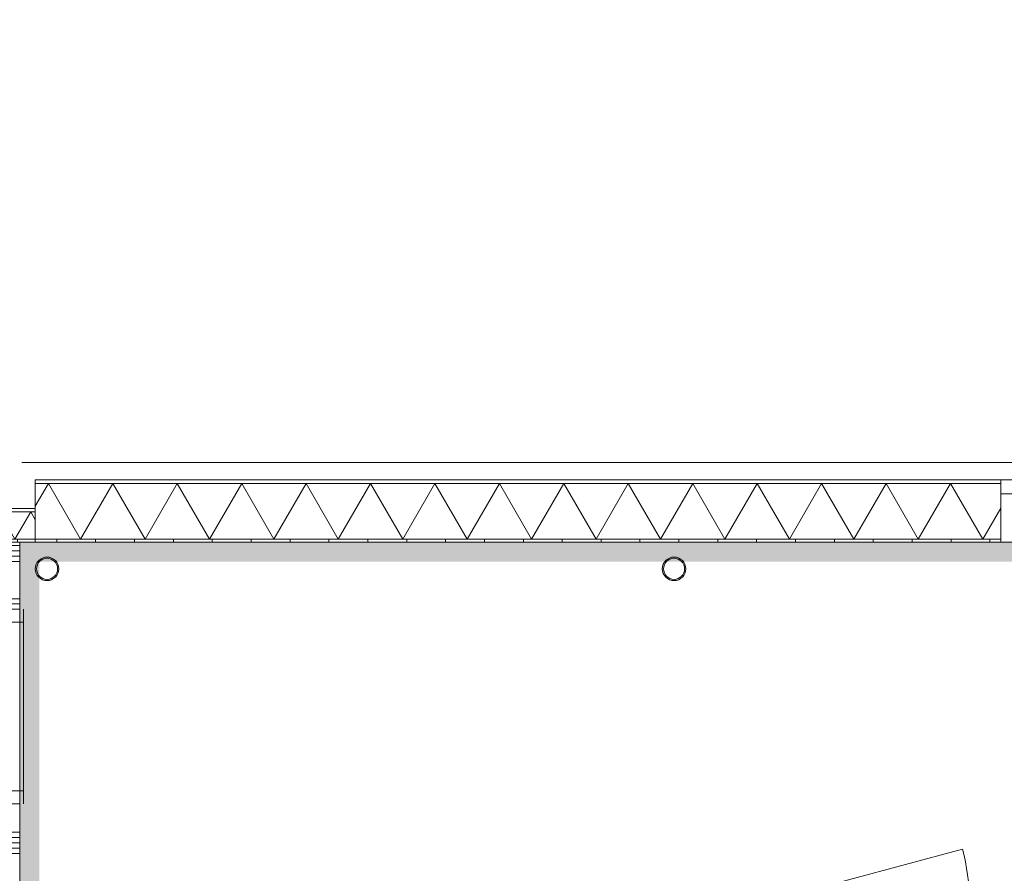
# Model space of a CAD drawing. Header units: millimetres. Extents: x -409 to 257590, y -7786 to 67330.
# Tile 39 of 210: x 30010 to 35074, y 26298 to 30687. Entities that reach past the tile are written whole.
import ezdxf

# ---------------------------------------------------------------- set-up
doc = ezdxf.new("R2010")
doc.units = ezdxf.units.MM
doc.header["$MEASUREMENT"] = 0
doc.linetypes.add('B0702', pattern=[117.37, 78.119999, -39.250001])
for name, color, linetype in [('Info Wandafwerking aanduiding', 7, 'Continuous'), ('Info Wandafwerking aanduiding Doorsnede-arcering', 7, 'Continuous'), ('New_21 Buitenwanden', 7, 'Continuous'), ('New_21 Buitenwanden Doorsnede-arcering', 7, 'Continuous'), ('New_21 Buitenwanden Laagscheidingslijnen', 7, 'Continuous'), ('New_21 Buitenwanden Ramen', 7, 'Continuous'), ('New_22 NC Binnenwanden', 7, 'Continuous'), ('New_22 NC Binnenwanden Deuren', 7, 'Continuous'), ('New_22 NC Binnenwanden Doorsnede-arcering', 7, 'Continuous'), ('New_22 NC Binnenwanden Ramen', 7, 'Continuous'), ('New_23 Vloeren', 7, 'Continuous'), ('New_41 Buitenwandafwerking houten latten', 7, 'Continuous'), ('New_45 Plafonds', 7, 'Continuous'), ('New_Z Ruimtefuncties Zone omranding', 7, 'Continuous'), ('S-COLS-____-OTLN.RVT S', 7, 'Continuous'), ('S-COLS-____-OTLN.RVT S Doorsnede-arcering', 7, 'Continuous')]:
    doc.layers.add(name, color=color, linetype=linetype)
pattern_1 = [(270.0043, (0, 0), (200, 0.0151), [])]

# ---------------------------------------------------------------- blocks, each defined once
blk = doc.blocks.new('Slab_1_2', base_point=(0, 42578.3))
at = {"layer": 'New_23 Vloeren', "color": 1, "linetype": 'Continuous', "lineweight": 0, "flags": 128}
blk.add_lwpolyline([(61760, 28000.2), (49978, 28000.1), (49410, 28000.1), (49035.9, 28000.1), (29909.8, 28000.1), (29909.8, 26310), (25700, 26310), (25700, 28000.1), (25600, 28000.1), (25600, 47486.3)], dxfattribs=at)
blk = doc.blocks.new('*X335')
at = {"layer": 'New_22 NC Binnenwanden Doorsnede-arcering', "color": 254, "linetype": 'Continuous', "lineweight": 0, "true_color": 0xe9ebeb}
for p, q in [((33490.3, 26099.9), (33490.3, 26140)), ((33517.8, 26040), (33517.8, 26140)), ((33545.2, 26040), (33545.2, 26140)), ((33572.6, 26040), (33572.6, 26140)), ((33600.1, 26040), (33600.1, 26140)), ((33790.3, 26040), (33790.3, 26140)), ((33817.8, 26040), (33817.8, 26140)), ((33845.2, 26040), (33845.2, 26140))]:
    blk.add_line(p, q, dxfattribs=at)
blk = doc.blocks.new('*X336')
at = {"layer": 'New_22 NC Binnenwanden Doorsnede-arcering', "color": 254, "linetype": 'Continuous', "lineweight": 0, "true_color": 0xe9ebeb}
for p, q in [((34990.3, 26040), (34990.3, 26140)), ((35017.8, 26040), (35017.8, 26140)), ((35045.2, 26040), (35045.2, 26140)), ((35072.6, 26040), (35072.6, 26140)), ((35100.1, 26040), (35100.1, 26140)), ((35290.3, 26040), (35290.3, 26140)), ((35317.8, 26040), (35317.8, 26140)), ((35345.2, 26040), (35345.2, 26140)), ((35372.6, 26040), (35372.6, 26140)), ((35400.1, 26040), (35400.1, 26140)), ((35590.3, 26040), (35590.3, 26140)), ((35617.8, 26040), (35617.8, 26140)), ((35645.2, 26040), (35645.2, 26140)), ((35672.6, 26040), (35672.6, 26140)), ((35700.1, 26040), (35700.1, 26140)), ((35890.3, 26040), (35890.3, 26140)), ((35917.8, 26040), (35917.8, 26140)), ((35945.2, 26040), (35945.2, 26140)), ((35972.6, 26040), (35972.6, 26140)), ((36000.1, 26040), (36000.1, 26140)), ((36190.3, 26040), (36190.3, 26140)), ((36217.8, 26040), (36217.8, 26140)), ((36245.2, 26040), (36245.2, 26140)), ((36272.6, 26040), (36272.6, 26140)), ((36300.1, 26040), (36300.1, 26140)), ((36490.3, 26040), (36490.3, 26140)), ((36517.8, 26040), (36517.8, 26140)), ((36545.2, 26040), (36545.2, 26140)), ((36572.6, 26040), (36572.6, 26140)), ((36600.1, 26040), (36600.1, 26140)), ((36790.3, 26040), (36790.3, 26140)), ((36817.8, 26040), (36817.8, 26140)), ((36845.2, 26040), (36845.2, 26140)), ((36872.6, 26040), (36872.6, 26140)), ((36900.1, 26040), (36900.1, 26140)), ((37090.3, 26040), (37090.3, 26140)), ((37117.8, 26040), (37117.8, 26140)), ((37145.2, 26040), (37145.2, 26140)), ((37172.6, 26040), (37172.6, 26140)), ((37200.1, 26040), (37200.1, 26140)), ((37390.3, 26040), (37390.3, 26140)), ((37417.8, 26040), (37417.8, 26140)), ((37445.2, 26040), (37445.2, 26140)), ((37472.6, 26040), (37472.6, 26140)), ((37500.1, 26102.1), (37500.1, 26140)), ((37690.3, 26102.5), (37690.3, 26140)), ((37717.8, 26102.5), (37717.8, 26140)), ((37745.2, 26040), (37745.2, 26140)), ((37772.6, 26040), (37772.6, 26140)), ((37800.1, 26040), (37800.1, 26140)), ((37990.3, 26040), (37990.3, 26140)), ((38017.8, 26040), (38017.8, 26140)), ((38045.2, 26040), (38045.2, 26140)), ((38072.6, 26040), (38072.6, 26140)), ((38100.1, 26040), (38100.1, 26140)), ((38290.3, 26040), (38290.3, 26140)), ((38317.8, 26040), (38317.8, 26140)), ((38345.2, 26040), (38345.2, 26140)), ((38372.6, 26040), (38372.6, 26140)), ((38400.1, 26040), (38400.1, 26140)), ((38590.3, 26040), (38590.3, 26140)), ((38617.8, 26040), (38617.8, 26140)), ((38645.2, 26040), (38645.2, 26140)), ((38672.6, 26040), (38672.6, 26140)), ((38700.1, 26040), (38700.1, 26140)), ((38890.3, 26040), (38890.3, 26140)), ((38917.8, 26040), (38917.8, 26140)), ((38945.2, 26040), (38945.2, 26140)), ((38972.6, 26040), (38972.6, 26140)), ((39000.1, 26040), (39000.1, 26140)), ((39190.3, 26040), (39190.3, 26140)), ((39217.8, 26040), (39217.8, 26140)), ((39245.2, 26040), (39245.2, 26140)), ((39272.6, 26040), (39272.6, 26140)), ((39300.1, 26040), (39300.1, 26140)), ((39490.3, 26040), (39490.3, 26140)), ((39517.8, 26040), (39517.8, 26140)), ((39545.2, 26040), (39545.2, 26140)), ((39572.6, 26040), (39572.6, 26140)), ((39600.1, 26040), (39600.1, 26140)), ((39790.3, 26040), (39790.3, 26140)), ((39817.8, 26040), (39817.8, 26140)), ((39845.2, 26040), (39845.2, 26140)), ((39872.6, 26040), (39872.6, 26140)), ((39900.1, 26040), (39900.1, 26140)), ((40090.3, 26040), (40090.3, 26140)), ((40117.8, 26040), (40117.8, 26140)), ((40145.2, 26040), (40145.2, 26140)), ((40172.6, 26040), (40172.6, 26140)), ((40200.1, 26040), (40200.1, 26140)), ((40390.3, 26040), (40390.3, 26140)), ((40417.8, 26040), (40417.8, 26140)), ((40445.2, 26040), (40445.2, 26140)), ((40472.6, 26040), (40472.6, 26140)), ((40500.1, 26040), (40500.1, 26140)), ((40690.3, 26040), (40690.3, 26140)), ((40717.8, 26040), (40717.8, 26140)), ((40745.2, 26040), (40745.2, 26140)), ((40772.6, 26040), (40772.6, 26140)), ((40800.1, 26040), (40800.1, 26140)), ((40990.3, 26040), (40990.3, 26140)), ((41017.8, 26040), (41017.8, 26140)), ((41045.2, 26040), (41045.2, 26140)), ((41072.6, 26040), (41072.6, 26140)), ((41100.1, 26040), (41100.1, 26140)), ((41290.3, 26040), (41290.3, 26140)), ((41317.8, 26040), (41317.8, 26140)), ((41345.2, 26040), (41345.2, 26140)), ((41372.6, 26040), (41372.6, 26140)), ((41400.1, 26040), (41400.1, 26140))]:
    blk.add_line(p, q, dxfattribs=at)
blk = doc.blocks.new('*X337')
at = {"layer": 'New_22 NC Binnenwanden Doorsnede-arcering', "color": 254, "linetype": 'Continuous', "lineweight": 0, "true_color": 0xe9ebeb}
blk.add_line((33490.3, 26040), (33490.3, 26090.5), dxfattribs=at)
blk = doc.blocks.new('*X338')
at = {"layer": 'New_22 NC Binnenwanden Doorsnede-arcering', "color": 254, "linetype": 'Continuous', "lineweight": 0, "true_color": 0xe9ebeb}
for p, q in [((37500.1, 26040), (37500.1, 26094.1)), ((37690.3, 26040), (37690.3, 26094.5)), ((37717.8, 26040), (37717.8, 26094.5))]:
    blk.add_line(p, q, dxfattribs=at)
blk = doc.blocks.new('*X339')
at = {"layer": 'New_22 NC Binnenwanden Doorsnede-arcering', "color": 254, "linetype": 'Continuous', "lineweight": 0, "true_color": 0xe9ebeb}
for p, q in [((33217.8, 26132.3), (33217.8, 26140)), ((33245.2, 26104.8), (33245.2, 26140)), ((33272.6, 26102.5), (33272.6, 26140)), ((33300.1, 26102.5), (33300.1, 26140))]:
    blk.add_line(p, q, dxfattribs=at)
blk = doc.blocks.new('*X340')
at = {"layer": 'New_22 NC Binnenwanden Doorsnede-arcering', "color": 254, "linetype": 'Continuous', "lineweight": 0, "true_color": 0xe9ebeb}
for p, q in [((33272.6, 26077.4), (33272.6, 26094.5)), ((33300.1, 26050), (33300.1, 26094.5))]:
    blk.add_line(p, q, dxfattribs=at)
blk = doc.blocks.new('D1 22_5')
at = {"layer": 'New_22 NC Binnenwanden Deuren', "color": 1, "linetype": 'Continuous', "lineweight": 0}
for q in [(-481.8, 267.6), (-517, 0)]:
    blk.add_line((517, 0), q, dxfattribs=at)
at = {"layer": 'New_22 NC Binnenwanden Deuren', "color": 7, "linetype": 'Continuous', "lineweight": 0}
for p, q in [((-517, -14), (-517, -114)), ((-517, -14), (-517, -114)), ((517, -14), (517, -114)), ((517, -14), (517, -114))]:
    blk.add_line(p, q, dxfattribs=at)
at = {"layer": 'New_22 NC Binnenwanden Deuren', "color": 1, "linetype": 'Continuous', "lineweight": 0}
blk.add_arc((517, 0), 1034, 165, 180, dxfattribs=at)
blk = doc.blocks.new('*X342')
at = {"layer": 'New_22 NC Binnenwanden Doorsnede-arcering', "color": 254, "linetype": 'Continuous', "lineweight": 0, "true_color": 0xe9ebeb}
for p, q in [((33217.8, 26040), (33217.8, 26132.3)), ((33245.2, 26040), (33245.2, 26104.8))]:
    blk.add_line(p, q, dxfattribs=at)
blk = doc.blocks.new('*X343')
at = {"layer": 'New_22 NC Binnenwanden Doorsnede-arcering', "color": 254, "linetype": 'Continuous', "lineweight": 0, "true_color": 0xe9ebeb}
for p, q in [((33272.6, 26040), (33272.6, 26077.4)), ((33300.1, 26040), (33300.1, 26050))]:
    blk.add_line(p, q, dxfattribs=at)
blk = doc.blocks.new('Wall_68_2', base_point=(33210, 26140))
at = {"layer": 'New_22 NC Binnenwanden', "color": 8, "linetype": 'Continuous', "lineweight": 0, "true_color": 0x778488}
for p, q in [((33860, 26140), (33860, 26040)), ((34894, 26140), (34894, 26040))]:
    blk.add_line(p, q, dxfattribs=at)
at = {"layer": 'New_22 NC Binnenwanden', "color": 8, "linetype": 'Continuous', "lineweight": 0, "true_color": 0x778488, "flags": 128}
for points in [[(33860, 26140), (33210, 26140)], [(33210, 26140), (33210, 26040)], [(41420, 26140), (34894, 26140)], [(41420, 26140), (41420, 26040)], [(33310, 26040), (33492, 26040)], [(33500, 26040), (33860, 26040)], [(34894, 26040), (37310, 26040)], [(37410, 26040), (37485, 26040)], [(37493, 26040), (37727, 26040)], [(37735, 26040), (37975, 26040)], [(38075, 26040), (41420, 26040)]]:
    blk.add_lwpolyline(points, dxfattribs=at)
at = {"layer": 'New_22 NC Binnenwanden', "color": 8, "lineweight": 0, "true_color": 0x778488}
for name in ['*X339', '*X342', '*X335', '*X336', '*X340', '*X337', '*X338', '*X343']:
    blk.add_blockref(name, (0, 0), dxfattribs=at)
at = {"layer": 'New_22 NC Binnenwanden Deuren', "color": 1, "linetype": 'Continuous', "lineweight": 0, "xscale": -1, "zscale": 1000, "rotation": 359.999863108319}
blk.add_blockref('D1 22_5', (34377, 26154), dxfattribs=at)
blk = doc.blocks.new('*X1025')
at = {"layer": 'New_22 NC Binnenwanden Doorsnede-arcering', "color": 254, "linetype": 'Continuous', "lineweight": 0, "true_color": 0xe9ebeb}
for p, q in [((29910, 24354.9), (29957.6, 24354.9)), ((29910, 24327.4), (29957.6, 24327.4)), ((29957.6, 24354.9), (30010, 24354.9)), ((29957.6, 24327.4), (30010, 24327.4))]:
    blk.add_line(p, q, dxfattribs=at)
blk = doc.blocks.new('*X1026')
at = {"layer": 'New_22 NC Binnenwanden Doorsnede-arcering', "color": 254, "linetype": 'Continuous', "lineweight": 0, "true_color": 0xe9ebeb}
for p, q in [((29910, 26100), (29957.6, 26100)), ((29957.6, 26100), (30010, 26100)), ((29910, 25909.7), (29957.6, 25909.7)), ((29910, 25882.3), (29957.6, 25882.3)), ((29957.6, 25909.7), (30010, 25909.7)), ((29957.6, 25882.3), (30010, 25882.3)), ((29910, 25854.9), (29957.6, 25854.9)), ((29910, 25827.4), (29957.6, 25827.4)), ((29957.6, 25854.9), (30010, 25854.9)), ((29957.6, 25827.4), (30010, 25827.4)), ((29910, 25800), (29957.6, 25800)), ((29957.6, 25800), (30010, 25800))]:
    blk.add_line(p, q, dxfattribs=at)
blk = doc.blocks.new('*X1027')
at = {"layer": 'New_22 NC Binnenwanden Doorsnede-arcering', "color": 254, "linetype": 'Continuous', "lineweight": 0, "true_color": 0xe9ebeb}
for p, q in [((29910, 26509.7), (29957.6, 26509.7)), ((29957.6, 26509.7), (30010, 26509.7)), ((29910, 26482.3), (29957.6, 26482.3)), ((29910, 26454.9), (29957.6, 26454.9)), ((29957.6, 26482.3), (30010, 26482.3)), ((29957.6, 26454.9), (30010, 26454.9)), ((29910, 26427.4), (29957.6, 26427.4)), ((29910, 26400), (29957.6, 26400)), ((29957.6, 26427.4), (30010, 26427.4)), ((29957.6, 26400), (30010, 26400)), ((29910, 26209.7), (29957.6, 26209.7)), ((29910, 26182.3), (29957.6, 26182.3)), ((29957.6, 26209.7), (30010, 26209.7)), ((29957.6, 26182.3), (30010, 26182.3)), ((29910, 26154.9), (29957.6, 26154.9)), ((29957.6, 26154.9), (30010, 26154.9))]:
    blk.add_line(p, q, dxfattribs=at)
blk = doc.blocks.new('*X1028')
at = {"layer": 'New_22 NC Binnenwanden Doorsnede-arcering', "color": 254, "linetype": 'Continuous', "lineweight": 0, "true_color": 0xe9ebeb}
for p, q in [((29910, 27982.3), (29957.6, 27982.3)), ((29910, 27954.9), (29957.6, 27954.9)), ((29957.6, 27982.3), (30010, 27982.3)), ((29957.6, 27954.9), (30010, 27954.9)), ((29910, 27927.4), (29957.6, 27927.4)), ((29957.6, 27927.4), (30010, 27927.4)), ((29910, 27900), (29957.6, 27900)), ((29957.6, 27900), (30010, 27900)), ((29910, 27709.7), (29957.6, 27709.7)), ((29957.6, 27709.7), (30010, 27709.7)), ((29910, 27682.3), (29957.6, 27682.3)), ((29957.6, 27682.3), (30010, 27682.3))]:
    blk.add_line(p, q, dxfattribs=at)
blk = doc.blocks.new('R1 22_8')
at = {"layer": 'New_22 NC Binnenwanden Ramen', "color": 1, "linetype": 'Continuous', "lineweight": 0}
for p, q in [((-500, 0), (-433, 0)), ((-433, 0), (-433, -139)), ((-433, 0), (433, 0)), ((433, -139), (433, 0)), ((433, 0), (500, 0)), ((-433, -139), (-500, -139)), ((433, -139), (-433, -139)), ((500, -139), (433, -139))]:
    blk.add_line(p, q, dxfattribs=at)
at = {"layer": 'New_22 NC Binnenwanden Ramen', "color": 9, "linetype": 'Continuous', "lineweight": 0}
for p, q in [((-500, -19), (500, -19)), ((-500, -119), (500, -119))]:
    blk.add_line(p, q, dxfattribs=at)
at = {"layer": 'New_22 NC Binnenwanden Ramen', "color": 7, "linetype": 'Continuous', "lineweight": 0}
for p, q in [((-500, -119), (-500, -19)), ((-500, -119), (-500, -19)), ((500, -119), (500, -19)), ((500, -119), (500, -19))]:
    blk.add_line(p, q, dxfattribs=at)
blk = doc.blocks.new('D1 22_12')
at = {"layer": 'New_22 NC Binnenwanden Deuren', "color": 1, "linetype": 'Continuous', "lineweight": 0}
for q in [(-668.1, 371.1), (-717, 0)]:
    blk.add_line((717, 0), q, dxfattribs=at)
at = {"layer": 'New_22 NC Binnenwanden Deuren', "color": 7, "linetype": 'Continuous', "lineweight": 0}
for p, q in [((-717, -14), (-717, -114)), ((-717, -14), (-717, -114)), ((717, -14), (717, -114)), ((717, -14), (717, -114))]:
    blk.add_line(p, q, dxfattribs=at)
at = {"layer": 'New_22 NC Binnenwanden Deuren', "color": 1, "linetype": 'Continuous', "lineweight": 0}
blk.add_arc((717, 0), 1434, 165, 180, dxfattribs=at)
blk = doc.blocks.new('*X1031')
at = {"layer": 'New_22 NC Binnenwanden Doorsnede-arcering', "color": 254, "linetype": 'Continuous', "lineweight": 0, "true_color": 0xe9ebeb}
for p, q in [((29910, 26127.4), (29957.6, 26127.4)), ((29957.6, 26127.4), (30010, 26127.4))]:
    blk.add_line(p, q, dxfattribs=at)
blk = doc.blocks.new('Wall_252_2', base_point=(30010, 24315))
at = {"layer": 'New_22 NC Binnenwanden', "color": 8, "linetype": 'Continuous', "lineweight": 0, "true_color": 0x778488}
for p, q in [((29910, 27655.1), (30010, 27655.1)), ((29910, 26655.1), (30010, 26655.1)), ((29910, 25799), (30010, 25799)), ((29910, 24365), (30010, 24365))]:
    blk.add_line(p, q, dxfattribs=at)
at = {"layer": 'New_22 NC Binnenwanden', "color": 8, "linetype": 'Continuous', "lineweight": 0, "true_color": 0x778488, "flags": 128}
for points in [[(30010, 28000.2), (29910, 28000.2)], [(29910, 28000.2), (29910, 27655.1)], [(30010, 27655.1), (30010, 28000.2)], [(29910, 26655.1), (29910, 26140)], [(30010, 26140), (30010, 26655.1)], [(29910, 26120), (29910, 25799)], [(30010, 25799), (30010, 26120)], [(29910, 24365), (29910, 24315)], [(30010, 24315), (30010, 24365)], [(30010, 24315), (29910, 24315)]]:
    blk.add_lwpolyline(points, dxfattribs=at)
at = {"layer": 'New_45 Plafonds', "color": 8, "linetype": 'Continuous', "lineweight": 0, "true_color": 0x778488}
for p, q in [((29910, 26140), (29910, 26120)), ((30010, 26120), (30010, 26140))]:
    blk.add_line(p, q, dxfattribs=at)
at = {"layer": 'New_22 NC Binnenwanden', "color": 8, "lineweight": 0, "true_color": 0x778488}
for name in ['*X1028', '*X1027', '*X1031', '*X1026', '*X1025']:
    blk.add_blockref(name, (0, 0), dxfattribs=at)
at = {"layer": 'New_22 NC Binnenwanden Deuren', "color": 1, "linetype": 'Continuous', "lineweight": 0, "xscale": -1, "zscale": 1000, "rotation": 90}
blk.add_blockref('D1 22_12', (29896, 25082), dxfattribs=at)
at = {"layer": 'New_22 NC Binnenwanden Ramen', "color": 1, "linetype": 'Continuous', "lineweight": 0, "xscale": -1, "zscale": 1000, "rotation": 270}
blk.add_blockref('R1 22_8', (30029, 27155.1), dxfattribs=at)
blk = doc.blocks.new('Curtain Wall_65_2')
at = {"layer": 'New_41 Buitenwandafwerking houten latten', "color": 1, "linetype": 'Continuous', "lineweight": 0}
for p, q in [((30120.2, 28409.6), (30020.2, 28409.6)), ((30220.2, 28409.6), (30120.2, 28409.6)), ((30320.2, 28409.6), (30220.2, 28409.6)), ((30365.2, 28409.6), (30320.2, 28409.6)), ((30465.2, 28409.6), (30365.2, 28409.6)), ((30565.2, 28409.6), (30465.2, 28409.6)), ((30665.2, 28409.6), (30565.2, 28409.6)), ((30710.2, 28409.6), (30665.2, 28409.6)), ((30810.2, 28409.6), (30710.2, 28409.6)), ((30910.2, 28409.6), (30810.2, 28409.6)), ((31010.2, 28409.6), (30910.2, 28409.6)), ((31055.2, 28409.6), (31010.2, 28409.6)), ((31155.2, 28409.6), (31055.2, 28409.6)), ((31255.2, 28409.6), (31155.2, 28409.6)), ((31355.2, 28409.6), (31255.2, 28409.6)), ((31400.2, 28409.6), (31355.2, 28409.6)), ((31500.2, 28409.6), (31400.2, 28409.6)), ((31600.2, 28409.6), (31500.2, 28409.6)), ((31700.2, 28409.6), (31600.2, 28409.6)), ((31745.2, 28409.6), (31700.2, 28409.6)), ((31845.2, 28409.6), (31745.2, 28409.6)), ((31945.2, 28409.6), (31845.2, 28409.6)), ((32045.2, 28409.6), (31945.2, 28409.6)), ((32090.2, 28409.6), (32045.2, 28409.6)), ((32190.2, 28409.6), (32090.2, 28409.6)), ((32290.2, 28409.6), (32190.2, 28409.6)), ((32390.2, 28409.6), (32290.2, 28409.6)), ((32435.2, 28409.6), (32390.2, 28409.6)), ((32535.2, 28409.6), (32435.2, 28409.6)), ((32635.2, 28409.6), (32535.2, 28409.6)), ((32735.2, 28409.6), (32635.2, 28409.6)), ((32780.2, 28409.6), (32735.2, 28409.6)), ((32880.2, 28409.6), (32780.2, 28409.6)), ((32980.2, 28409.6), (32880.2, 28409.6)), ((33080.2, 28409.6), (32980.2, 28409.6)), ((33125.2, 28409.6), (33080.2, 28409.6)), ((33225.2, 28409.6), (33125.2, 28409.6)), ((33325.2, 28409.6), (33225.2, 28409.6)), ((33425.2, 28409.6), (33325.2, 28409.6)), ((33470.2, 28409.6), (33425.2, 28409.6)), ((33570.2, 28409.6), (33470.2, 28409.6)), ((33670.2, 28409.6), (33570.2, 28409.6)), ((33770.2, 28409.6), (33670.2, 28409.6)), ((33815.2, 28409.6), (33770.2, 28409.6)), ((33915.2, 28409.6), (33815.2, 28409.6)), ((34015.2, 28409.6), (33915.2, 28409.6)), ((34115.2, 28409.6), (34015.2, 28409.6)), ((34160.2, 28409.6), (34115.2, 28409.6)), ((34260.2, 28409.6), (34160.2, 28409.6)), ((34360.2, 28409.6), (34260.2, 28409.6)), ((34460.2, 28409.6), (34360.2, 28409.6)), ((34505.2, 28409.6), (34460.2, 28409.6)), ((34605.2, 28409.6), (34505.2, 28409.6)), ((34705.2, 28409.6), (34605.2, 28409.6)), ((34805.2, 28409.6), (34705.2, 28409.6)), ((34850.2, 28409.6), (34805.2, 28409.6)), ((34950.2, 28409.6), (34850.2, 28409.6)), ((35050.2, 28409.6), (34950.2, 28409.6))]:
    blk.add_line(p, q, dxfattribs=at)
at = {"layer": 'New_41 Buitenwandafwerking houten latten', "color": 253, "linetype": 'B0702', "lineweight": 0, "true_color": 0x99a3a6, "flags": 128}
blk.add_lwpolyline([(35050.2, 28409.6), (34950.2, 28409.6), (34850.2, 28409.6), (34805.2, 28409.6), (34705.2, 28409.6), (34605.2, 28409.6), (34505.2, 28409.6), (34460.2, 28409.6), (34360.2, 28409.6), (34260.2, 28409.6), (34160.2, 28409.6), (34115.2, 28409.6), (34015.2, 28409.6), (33915.2, 28409.6), (33815.2, 28409.6), (33770.2, 28409.6), (33670.2, 28409.6), (33570.2, 28409.6), (33470.2, 28409.6), (33425.2, 28409.6), (33325.2, 28409.6), (33225.2, 28409.6), (33125.2, 28409.6), (33080.2, 28409.6), (32980.2, 28409.6), (32880.2, 28409.6), (32780.2, 28409.6), (32735.2, 28409.6), (32635.2, 28409.6), (32535.2, 28409.6), (32435.2, 28409.6), (32390.2, 28409.6), (32290.2, 28409.6), (32190.2, 28409.6), (32090.2, 28409.6), (32045.2, 28409.6), (31945.2, 28409.6), (31845.2, 28409.6), (31745.2, 28409.6), (31700.2, 28409.6), (31600.2, 28409.6), (31500.2, 28409.6), (31400.2, 28409.6), (31355.2, 28409.6), (31255.2, 28409.6), (31155.2, 28409.6), (31055.2, 28409.6), (31010.2, 28409.6), (30910.2, 28409.6), (30810.2, 28409.6), (30710.2, 28409.6), (30665.2, 28409.6), (30565.2, 28409.6), (30465.2, 28409.6), (30365.2, 28409.6), (30320.2, 28409.6), (30220.2, 28409.6), (30120.2, 28409.6), (30020.2, 28409.6)], dxfattribs=at)
at = {"layer": 'New_41 Buitenwandafwerking houten latten', "color": 1, "linetype": 'Continuous', "lineweight": 0, "flags": 128}
blk.add_lwpolyline([(35640.2, 28409.6), (35540.2, 28409.6), (35495.2, 28409.6), (35395.2, 28409.6), (35295.2, 28409.6), (35195.2, 28409.6), (35150.2, 28409.6), (35050.2, 28409.6)], dxfattribs=at)
blk = doc.blocks.new('Wall_449_2', base_point=(61760, 28000.6))
at = {"layer": 'Info Wandafwerking aanduiding Doorsnede-arcering', "linetype": 'Continuous', "lineweight": 0}
for points in [[(30010, 28000.6), (30110, 27900.6), (30110, 28000.6)], [(30010, 27900.6), (30110, 27900.6), (30010, 28000.6)], [(61660, 28000.6), (30110, 28000.6), (30110, 27900.6), (61660, 27900.6)]]:
    blk.add_hatch(color=1, dxfattribs=at).paths.add_polyline_path(points)
at = {"layer": 'Info Wandafwerking aanduiding', "color": 9, "linetype": 'Continuous', "lineweight": 0, "flags": 128}
blk.add_lwpolyline([(30010, 28000.6), (30010, 27900.6)], dxfattribs=at)
blk = doc.blocks.new('Wall_450_2', base_point=(30010, 28000.6))
at = {"layer": 'Info Wandafwerking aanduiding Doorsnede-arcering', "linetype": 'Continuous', "lineweight": 0}
blk.add_hatch(color=1, dxfattribs=at).paths.add_polyline_path([(30010, 27900.6), (30010, 25799), (30110, 25799), (30110, 27900.6)])
at = {"layer": 'Info Wandafwerking aanduiding', "color": 9, "linetype": 'Continuous', "lineweight": 0, "flags": 128}
blk.add_lwpolyline([(30110, 25799), (30010, 25799)], dxfattribs=at)
blk = doc.blocks.new('Column_14_2', base_point=(33375.5, 27863))
at = {"layer": 'S-COLS-____-OTLN.RVT S Doorsnede-arcering', "linetype": 'Continuous', "lineweight": 0, "true_color": 0x778488}
h = blk.add_hatch(color=8, dxfattribs=at)
h.paths.add_polyline_path([(33375.5, 27923.5, 1), (33375.5, 27802.5, 1)])
h.paths.add_polyline_path([(33375.5, 27917.2, -1), (33375.5, 27808.8, -1)], flags=0)
at = {"layer": 'S-COLS-____-OTLN.RVT S', "color": 9, "linetype": 'Continuous', "lineweight": 0, "flags": 128}
for points in [[(33375.5, 27923.5, 1), (33375.5, 27802.5, 1)], [(33375.5, 27917.2, -1), (33375.5, 27808.8, -1)]]:
    blk.add_lwpolyline(points, format="xyb", close=True, dxfattribs=at)
blk = doc.blocks.new('Column_17_2', base_point=(30150.5, 27863))
at = {"layer": 'S-COLS-____-OTLN.RVT S Doorsnede-arcering', "linetype": 'Continuous', "lineweight": 0, "true_color": 0x778488}
h = blk.add_hatch(color=8, dxfattribs=at)
h.paths.add_polyline_path([(30150.5, 27923.5, 1), (30150.5, 27802.5, 1)])
h.paths.add_polyline_path([(30150.5, 27917.2, -1), (30150.5, 27808.8, -1)], flags=0)
at = {"layer": 'S-COLS-____-OTLN.RVT S', "color": 9, "linetype": 'Continuous', "lineweight": 0, "flags": 128}
for points in [[(30150.5, 27923.5, 1), (30150.5, 27802.5, 1)], [(30150.5, 27917.2, -1), (30150.5, 27808.8, -1)]]:
    blk.add_lwpolyline(points, format="xyb", close=True, dxfattribs=at)
blk = doc.blocks.new('*X2178')
at = {"layer": 'New_21 Buitenwanden Doorsnede-arcering', "linetype": 'Continuous', "lineweight": 0, "true_color": 0xe9ebeb}
for points in [[(25799.3, 28155.2), (25700, 28155.2), (25700, 28155.1), (25799.3, 28155.1)], [(25949.3, 28155.3), (25949.3, 28155.2), (26099.3, 28155.2), (26099.3, 28155.3)]]:
    blk.add_hatch(color=254, dxfattribs=at).paths.add_polyline_path(points)
blk = doc.blocks.new('*X2179')
at = {"layer": 'New_21 Buitenwanden Doorsnede-arcering', "linetype": 'Continuous', "lineweight": 0, "true_color": 0xe9ebeb}
for points in [[(29549.3, 28155.4), (29699.3, 28155.4), (29699.3, 28155.5), (29549.3, 28155.5)], [(29849.3, 28155.5), (29849.3, 28155.4), (29999.3, 28155.5), (29999.3, 28155.6)]]:
    blk.add_hatch(color=254, dxfattribs=at).paths.add_polyline_path(points)
blk = doc.blocks.new('*X2180')
at = {"layer": 'New_21 Buitenwanden Doorsnede-arcering', "linetype": 'Continuous', "lineweight": 0, "true_color": 0xe9ebeb}
for points in [[(25700, 28015), (25799.3, 28015), (25799.3, 28015.1), (25700, 28015.1)], [(26099.3, 28015.2), (25949.3, 28015.2), (25949.3, 28015.1), (26099.3, 28015.1)]]:
    blk.add_hatch(color=254, dxfattribs=at).paths.add_polyline_path(points)
blk = doc.blocks.new('*X2181')
at = {"layer": 'New_21 Buitenwanden Doorsnede-arcering', "linetype": 'Continuous', "lineweight": 0, "true_color": 0xe9ebeb}
for points in [[(29699.3, 28015.4), (29549.3, 28015.4), (29549.3, 28015.3), (29699.3, 28015.3)], [(29999.3, 28015.5), (29849.3, 28015.4), (29849.3, 28015.3), (29999.3, 28015.4)]]:
    blk.add_hatch(color=254, dxfattribs=at).paths.add_polyline_path(points)
blk = doc.blocks.new('*X2182')
at = {"layer": 'New_21 Buitenwanden Doorsnede-arcering', "color": 254, "linetype": 'Continuous', "lineweight": 0, "true_color": 0xe9ebeb}
for p, q in [((25701.5, 28155.1), (25700, 28152.5)), ((25701.5, 28155.1), (25782.4, 28015.1)), ((25863.2, 28155.1), (25782.4, 28015.1)), ((25863.2, 28155.1), (25944, 28015.2)), ((26024.8, 28155.2), (25944, 28015.2)), ((26024.8, 28155.2), (26105.7, 28015.2)), ((26110, 28022.7), (26105.7, 28015.2))]:
    blk.add_line(p, q, dxfattribs=at)
blk = doc.blocks.new('*X2183')
at = {"layer": 'New_21 Buitenwanden Doorsnede-arcering', "color": 254, "linetype": 'Continuous', "lineweight": 0, "true_color": 0xe9ebeb}
for p, q in [((29581.3, 28155.4), (29530, 28066.5)), ((29581.3, 28155.4), (29662.1, 28015.4)), ((29743, 28155.4), (29662.1, 28015.4)), ((29743, 28155.4), (29823.8, 28015.4)), ((29904.6, 28155.4), (29823.8, 28015.4)), ((29904.6, 28155.4), (29985.5, 28015.5)), ((30066.3, 28155.5), (29985.5, 28015.5)), ((30066.3, 28155.5), (30089.8, 28114.7))]:
    blk.add_line(p, q, dxfattribs=at)
blk = doc.blocks.new('R rechthoekige opening 22_4')
at = {"layer": 'New_21 Buitenwanden Ramen', "color": 9, "linetype": 'Continuous', "lineweight": 0}
for p, q in [((-1710, 173.2), (1710, 173.2)), ((-1710, 155.1), (-1710, 173.2)), ((1710, 155.1), (1710, 173.2)), ((-1710, 15), (-1710, 15.1)), ((-1710, 0), (1710, 0)), ((1710, 15), (1710, 15.1))]:
    blk.add_line(p, q, dxfattribs=at)
at = {"layer": 'New_21 Buitenwanden Ramen', "color": 1, "linetype": 'Continuous', "lineweight": 0}
for p, q in [((-1710, 15.1), (-1710, 155.1)), ((1710, 15.1), (1710, 155.1)), ((-1710, 0), (-1710, 15)), ((1710, 0), (1710, 15))]:
    blk.add_line(p, q, dxfattribs=at)
blk = doc.blocks.new('Wall_491_2', base_point=(30089.8, 28000.4))
at = {"layer": 'New_21 Buitenwanden Doorsnede-arcering', "linetype": 'Continuous', "lineweight": 0, "true_color": 0xe9ebeb}
h = blk.add_hatch(dxfattribs=at)
h.set_pattern_fill('930_Lijnen_vert_200_0002', color=254, style=0, pattern_type=2)
h.set_pattern_definition(pattern_1)
h.paths.add_polyline_path([(26110, 28015.1), (25700, 28015), (25700, 28000), (26110, 28000.1)])
h = blk.add_hatch(dxfattribs=at)
h.set_pattern_fill('930_Lijnen_vert_200_0002', color=254, style=0, pattern_type=2)
h.set_pattern_definition(pattern_1)
h.paths.add_polyline_path([(29530, 28015.3), (29530, 28000.3), (30089.8, 28000.4), (30089.8, 28015.4)])
at = {"layer": 'New_21 Buitenwanden', "color": 8, "linetype": 'Continuous', "lineweight": 0, "true_color": 0x778488}
for p, q in [((26110, 28155.2), (26110, 28173.3)), ((29530, 28155.4), (29530, 28173.5)), ((26110, 28015.2), (26110, 28155.2)), ((29530, 28015.4), (29530, 28155.4)), ((26110, 28015.1), (26110, 28015.2)), ((26110, 28000.1), (26110, 28015.1)), ((29530, 28015.3), (29530, 28015.4)), ((29530, 28000.3), (29530, 28015.3))]:
    blk.add_line(p, q, dxfattribs=at)
at = {"layer": 'New_21 Buitenwanden', "color": 8, "linetype": 'Continuous', "lineweight": 0, "true_color": 0x778488, "flags": 128}
for points in [[(26110, 28173.3), (25700, 28173.2)], [(30089.8, 28173.6), (29530, 28173.5)], [(30089.8, 28173.6), (30089.8, 28155.6)], [(30089.8, 28155.6), (30089.8, 28155.5)], [(30089.8, 28155.5), (30089.8, 28015.5)], [(30089.8, 28015.5), (30089.8, 28015.4)], [(30089.8, 28015.4), (30089.8, 28000.4)], [(25700, 28000), (26110, 28000.1)], [(29530, 28000.3), (30089.8, 28000.4)]]:
    blk.add_lwpolyline(points, dxfattribs=at)
at = {"layer": 'New_21 Buitenwanden Laagscheidingslijnen', "color": 8, "linetype": 'Continuous', "lineweight": 0, "true_color": 0x778488}
for p, q in [((26110, 28155.3), (25700, 28155.2)), ((26110, 28155.2), (25700, 28155.1)), ((30089.8, 28155.6), (29530, 28155.5)), ((30089.8, 28155.5), (29530, 28155.4)), ((25700, 28015.1), (26110, 28015.2)), ((25700, 28015), (26110, 28015.1)), ((29530, 28015.4), (30089.8, 28015.5)), ((29530, 28015.3), (30089.8, 28015.4))]:
    blk.add_line(p, q, dxfattribs=at)
at = {"layer": 'New_21 Buitenwanden', "color": 8, "lineweight": 0, "true_color": 0x778488}
for name in ['*X2178', '*X2182', '*X2183', '*X2179', '*X2180', '*X2181']:
    blk.add_blockref(name, (0, 0), dxfattribs=at)
at = {"layer": 'New_21 Buitenwanden Ramen', "color": 1, "linetype": 'Continuous', "lineweight": 0, "xscale": -0.9999999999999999, "zscale": 1000, "rotation": 0.004316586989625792}
blk.add_blockref('R rechthoekige opening 22_4', (27820, 28000.2), dxfattribs=at)
blk = doc.blocks.new('*X2304')
at = {"layer": 'New_21 Buitenwanden Doorsnede-arcering', "linetype": 'Continuous', "lineweight": 0, "true_color": 0xe9ebeb}
for points in [[(30151.4, 28302.2), (30151.4, 28302.1), (30301.4, 28302.1), (30301.4, 28302.2)], [(30451.4, 28302.2), (30451.4, 28302.1), (30601.4, 28302.1), (30601.4, 28302.2)], [(30751.4, 28302.2), (30751.4, 28302.1), (30901.4, 28302.1), (30901.4, 28302.2)], [(31051.4, 28302.2), (31051.4, 28302.1), (31201.4, 28302.1), (31201.4, 28302.2)], [(31351.4, 28302.2), (31351.4, 28302.1), (31501.4, 28302.1), (31501.4, 28302.2)], [(31651.4, 28302.2), (31651.4, 28302.1), (31801.4, 28302.1), (31801.4, 28302.2)], [(31951.4, 28302.2), (31951.4, 28302.1), (32101.4, 28302.1), (32101.4, 28302.2)], [(32251.4, 28302.2), (32251.4, 28302.1), (32401.4, 28302.1), (32401.4, 28302.2)], [(32551.4, 28302.2), (32551.4, 28302.1), (32701.4, 28302.1), (32701.4, 28302.2)], [(32851.4, 28302.2), (32851.4, 28302.1), (33001.4, 28302.1), (33001.4, 28302.2)], [(33151.4, 28302.2), (33151.4, 28302.1), (33301.4, 28302.1), (33301.4, 28302.2)], [(33451.4, 28302.2), (33451.4, 28302.1), (33601.4, 28302.1), (33601.4, 28302.2)], [(33751.4, 28302.2), (33751.4, 28302.1), (33901.4, 28302.1), (33901.4, 28302.2)], [(34051.4, 28302.2), (34051.4, 28302.1), (34201.4, 28302.1), (34201.4, 28302.2)], [(34351.4, 28302.2), (34351.4, 28302.1), (34501.4, 28302.1), (34501.4, 28302.2)], [(34651.4, 28302.2), (34651.4, 28302.1), (34801.4, 28302.1), (34801.4, 28302.2)], [(35055.2, 28302.2), (34951.4, 28302.2), (34951.4, 28302.1), (35055.2, 28302.1)]]:
    blk.add_hatch(color=254, dxfattribs=at).paths.add_polyline_path(points)
blk = doc.blocks.new('*X2312')
at = {"layer": 'New_21 Buitenwanden Doorsnede-arcering', "linetype": 'Continuous', "lineweight": 0, "true_color": 0xe9ebeb}
for points in [[(30151.4, 28015.1), (30151.4, 28015), (30301.4, 28015), (30301.4, 28015.1)], [(30451.4, 28015.1), (30451.4, 28015), (30601.4, 28015), (30601.4, 28015.1)], [(30751.4, 28015.1), (30751.4, 28015), (30901.4, 28015), (30901.4, 28015.1)], [(31051.4, 28015.1), (31051.4, 28015), (31201.4, 28015), (31201.4, 28015.1)], [(31351.4, 28015.1), (31351.4, 28015), (31501.4, 28015), (31501.4, 28015.1)], [(31651.4, 28015.1), (31651.4, 28015), (31801.4, 28015), (31801.4, 28015.1)], [(31951.4, 28015.1), (31951.4, 28015), (32101.4, 28015), (32101.4, 28015.1)], [(32251.4, 28015.1), (32251.4, 28015), (32401.4, 28015), (32401.4, 28015.1)], [(32551.4, 28015.1), (32551.4, 28015), (32701.4, 28015), (32701.4, 28015.1)], [(32851.4, 28015.1), (32851.4, 28015), (33001.4, 28015), (33001.4, 28015.1)], [(33151.4, 28015.1), (33151.4, 28015), (33301.4, 28015), (33301.4, 28015.1)], [(33451.4, 28015.1), (33451.4, 28015), (33601.4, 28015), (33601.4, 28015.1)], [(33751.4, 28015.1), (33751.4, 28015), (33901.4, 28015), (33901.4, 28015.1)], [(34051.4, 28015.1), (34051.4, 28015), (34201.4, 28015), (34201.4, 28015.1)], [(34351.4, 28015.1), (34351.4, 28015), (34501.4, 28015), (34501.4, 28015.1)], [(34651.4, 28015.1), (34651.4, 28015), (34801.4, 28015), (34801.4, 28015.1)], [(35055.2, 28015.1), (34951.4, 28015.1), (34951.4, 28015), (35055.2, 28015)]]:
    blk.add_hatch(color=254, dxfattribs=at).paths.add_polyline_path(points)
blk = doc.blocks.new('*X2320')
at = {"layer": 'New_21 Buitenwanden Doorsnede-arcering', "color": 254, "linetype": 'Continuous', "lineweight": 0, "true_color": 0xe9ebeb}
for p, q in [((30157.3, 28302.1), (30089.8, 28185.2)), ((30157.3, 28302.1), (30323, 28015.1)), ((30488.7, 28302.1), (30323, 28015.1)), ((30488.7, 28302.1), (30654.4, 28015.1)), ((30820.1, 28302.1), (30654.4, 28015.1)), ((30820.1, 28302.1), (30985.8, 28015.1)), ((31151.5, 28302.1), (30985.8, 28015.1)), ((31151.5, 28302.1), (31317.2, 28015.1)), ((31482.9, 28302.1), (31317.2, 28015.1)), ((31482.9, 28302.1), (31648.6, 28015.1)), ((31814.3, 28302.1), (31648.6, 28015.1)), ((31814.3, 28302.1), (31980, 28015.1)), ((32145.7, 28302.1), (31980, 28015.1)), ((32145.7, 28302.1), (32311.4, 28015.1)), ((32477.1, 28302.1), (32311.4, 28015.1)), ((32477.1, 28302.1), (32642.8, 28015.1)), ((32808.5, 28302.1), (32642.8, 28015.1)), ((32808.5, 28302.1), (32974.2, 28015.1)), ((33139.9, 28302.1), (32974.2, 28015.1)), ((33139.9, 28302.1), (33305.6, 28015.1)), ((33471.3, 28302.1), (33305.6, 28015.1)), ((33471.3, 28302.1), (33637, 28015.1)), ((33802.7, 28302.1), (33637, 28015.1)), ((33802.7, 28302.1), (33968.4, 28015.1)), ((34134.1, 28302.1), (33968.4, 28015.1)), ((34134.1, 28302.1), (34299.8, 28015.1)), ((34465.5, 28302.1), (34299.8, 28015.1)), ((34465.5, 28302.1), (34631.2, 28015.1)), ((34796.9, 28302.1), (34631.2, 28015.1)), ((34796.9, 28302.1), (34962.6, 28015.1)), ((35055.2, 28175.5), (34962.6, 28015.1))]:
    blk.add_line(p, q, dxfattribs=at)
blk = doc.blocks.new('R1 22_15')
at = {"layer": 'New_21 Buitenwanden Ramen', "color": 9, "linetype": 'Continuous', "lineweight": 0}
for p, q in [((-290, 248.2), (290, 248.2)), ((-290, -72), (-290, -54)), ((-290, -72), (-290, -54)), ((-290, -72), (290, -72)), ((290, -72), (290, -54)), ((290, -72), (290, -54))]:
    blk.add_line(p, q, dxfattribs=at)
at = {"layer": 'New_21 Buitenwanden Ramen', "color": 1, "linetype": 'Continuous', "lineweight": 0}
for p, q in [((-290, 233.1), (-290, 248.2)), ((-290, 0), (-290, 233.1)), ((290, 233.1), (290, 248.2)), ((290, 0), (290, 233.1)), ((-290, 0), (-217, 0)), ((-290, -54), (-290, 0)), ((-290, -54), (-290, 0)), ((-217, 0), (-217, -72)), ((-217, 0), (217, 0)), ((217, -72), (217, 0)), ((217, 0), (290, 0)), ((290, -54), (290, 0)), ((290, -54), (290, 0)), ((-217, -72), (-290, -72)), ((217, -72), (-217, -72)), ((290, -72), (217, -72))]:
    blk.add_line(p, q, dxfattribs=at)
blk = doc.blocks.new('Wall_505_2', base_point=(61760.2, 28320.2))
at = {"layer": 'New_21 Buitenwanden Doorsnede-arcering', "linetype": 'Continuous', "lineweight": 0, "true_color": 0xe9ebeb}
h = blk.add_hatch(dxfattribs=at)
h.set_pattern_fill('930_Lijnen_vert_200_0002', color=254, style=0, pattern_type=2)
h.set_pattern_definition([(270, (0, 0), (200, 0), [])])
h.paths.add_polyline_path([(30089.8, 28000), (35055.2, 28000), (35055.2, 28015), (30089.8, 28015)])
at = {"layer": 'New_21 Buitenwanden', "color": 8, "linetype": 'Continuous', "lineweight": 0, "true_color": 0x778488}
for p, q in [((35055.2, 28320.2), (35055.2, 28302.2)), ((35055.2, 28302.2), (35055.2, 28248.2)), ((35055.2, 28248.2), (35055.2, 28015.1)), ((35055.2, 28015.1), (35055.2, 28000))]:
    blk.add_line(p, q, dxfattribs=at)
at = {"layer": 'New_21 Buitenwanden', "color": 8, "linetype": 'Continuous', "lineweight": 0, "true_color": 0x778488, "flags": 128}
for points in [[(35055.2, 28320.2), (30089.8, 28320.2)], [(30089.8, 28320.2), (30089.8, 28302.2)], [(30089.8, 28302.2), (30089.8, 28302.1)], [(30089.8, 28302.1), (30089.8, 28015.1)], [(30089.8, 28015.1), (30089.8, 28015)], [(30089.8, 28015), (30089.8, 28000)], [(30089.8, 28000), (35055.2, 28000)]]:
    blk.add_lwpolyline(points, dxfattribs=at)
at = {"layer": 'New_21 Buitenwanden Laagscheidingslijnen', "color": 8, "linetype": 'Continuous', "lineweight": 0, "true_color": 0x778488}
for p, q in [((35055.2, 28302.2), (30089.8, 28302.2)), ((35055.2, 28302.1), (30089.8, 28302.1)), ((30089.8, 28015.1), (35055.2, 28015.1)), ((30089.8, 28015), (35055.2, 28015))]:
    blk.add_line(p, q, dxfattribs=at)
at = {"layer": 'New_21 Buitenwanden', "color": 8, "lineweight": 0, "true_color": 0x778488}
for name in ['*X2320', '*X2304', '*X2312']:
    blk.add_blockref(name, (0, 0), dxfattribs=at)
at = {"layer": 'New_21 Buitenwanden Ramen', "color": 1, "linetype": 'Continuous', "lineweight": 0, "zscale": 1000, "rotation": 180}
blk.add_blockref('R1 22_15', (35345.2, 28248.2), dxfattribs=at)

msp = doc.modelspace()

# ---------------------------------------------------------------- linework, layer by layer
at = {"layer": 'New_Z Ruimtefuncties Zone omranding', "color": 41, "linetype": 'Continuous', "lineweight": 0, "true_color": 0xffeeaa, "flags": 128}
msp.add_lwpolyline([(30009.8, 26140), (33210, 26140), (40310, 26140), (40310, 28000.4), (30009.8, 28000.4)], close=True, dxfattribs=at)

# ---------------------------------------------------------------- block references
at = {"layer": 'Info Wandafwerking aanduiding', "color": 1, "lineweight": 0}
for name, p in [('Wall_449_2', (61760, 28000.6)), ('Wall_450_2', (30010, 28000.6))]:
    msp.add_blockref(name, p, dxfattribs=at)
at = {"layer": 'New_21 Buitenwanden', "color": 8, "lineweight": 0, "true_color": 0x778488}
for name, p in [('Wall_505_2', (61760.2, 28320.2)), ('Wall_491_2', (30089.8, 28000.4))]:
    msp.add_blockref(name, p, dxfattribs=at)
at = {"layer": 'New_22 NC Binnenwanden', "color": 8, "lineweight": 0, "true_color": 0x778488}
for name, p in [('Wall_252_2', (30010, 24315)), ('Wall_68_2', (33210, 26140))]:
    msp.add_blockref(name, p, dxfattribs=at)
at = {"layer": 'New_23 Vloeren', "color": 1, "linetype": 'Continuous', "lineweight": 0}
msp.add_blockref('Slab_1_2', (0, 42578.3), dxfattribs=at)
at = {"layer": 'New_41 Buitenwandafwerking houten latten', "linetype": 'Continuous', "lineweight": 0}
msp.add_blockref('Curtain Wall_65_2', (0, 0), dxfattribs=at)
at = {"layer": 'S-COLS-____-OTLN.RVT S', "color": 3, "lineweight": 0}
for name, p in [('Column_17_2', (30150.5, 27863)), ('Column_14_2', (33375.5, 27863))]:
    msp.add_blockref(name, p, dxfattribs=at)

doc.saveas('drawing.dxf')
